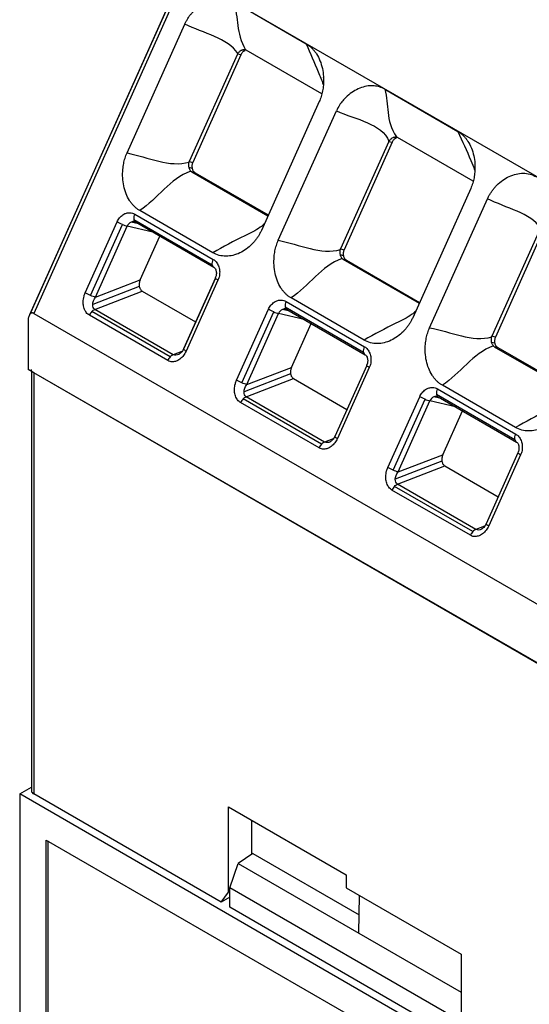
# Model space of a CAD drawing. Header units: millimetres. Extents: x 3 to 274, y 6 to 213.
# Tile 34 of 41: x 210.99 to 217.42, y 164.59 to 177.01. Entities that reach past the tile are written whole.
import ezdxf

# ---------------------------------------------------------------- set-up
doc = ezdxf.new("R2010")
doc.units = ezdxf.units.MM

msp = doc.modelspace()

# ---------------------------------------------------------------- linework, layer by layer
for p, q in [((213.0671, 177.6414), (211.1068, 173.2768)), ((211.1153, 173.2926), (213.0618, 177.6264)), ((213.0866, 177.583), (211.1653, 173.3055)), ((213.0866, 177.583), (220.9377, 173.0569)), ((213.6891, 177.2332), (214.6039, 176.7051)), ((212.3427, 175.3296), (213.0727, 176.955)), ((213.8284, 176.6188), (213.7911, 176.6267)), ((214.8019, 176.0748), (213.8483, 176.6253)), ((213.7371, 176.5758), (213.1287, 175.2213)), ((213.7791, 176.5669), (213.1723, 175.2107)), ((213.7791, 176.5669), (213.7371, 176.5758)), ((214.8228, 176.2767), (214.8217, 176.2795)), ((215.5949, 176.1331), (216.5166, 175.601)), ((214.7681, 175.9763), (214.038, 174.3509)), ((214.2519, 174.2275), (214.9855, 175.861)), ((215.6462, 175.4737), (215.0379, 174.1192)), ((215.6462, 175.4737), (215.6883, 175.4647)), ((215.7376, 175.5167), (215.7001, 175.5246)), ((215.7461, 175.5285), (215.7448, 175.5305)), ((216.7116, 174.9724), (215.7575, 175.5232)), ((215.6883, 175.4647), (215.0815, 174.1086)), ((213.1287, 175.2213), (213.1723, 175.2107)), ((213.1645, 175.1349), (213.1253, 175.1444)), ((213.1588, 175.0902), (214.1207, 174.5349)), ((213.2026, 175.0796), (213.1588, 175.0902)), ((213.2026, 175.0796), (214.1259, 174.5466)), ((216.6809, 174.8823), (215.9472, 173.2488)), ((216.1611, 173.1253), (216.8911, 174.7507)), ((213.425, 174.0706), (212.5033, 174.6027)), ((212.4288, 174.4908), (213.4187, 173.9193)), ((212.4405, 174.5586), (213.4305, 173.9871)), ((211.8158, 173.5643), (212.218, 174.4596)), ((211.8828, 173.5315), (212.2849, 174.4268)), ((211.9445, 173.51), (212.3466, 174.4054)), ((212.6702, 174.3305), (212.3466, 174.4054)), ((212.4872, 174.4362), (212.396, 174.4573)), ((212.4484, 174.4586), (213.4384, 173.8871)), ((217.5554, 174.3715), (216.9471, 173.017)), ((217.5975, 174.3626), (216.9907, 173.0064)), ((212.5091, 173.7269), (212.7568, 174.2806)), ((215.0379, 174.1192), (215.0815, 174.1086)), ((215.0737, 174.0327), (215.0345, 174.0422)), ((215.068, 173.988), (216.0299, 173.4328)), ((215.1118, 173.9774), (215.068, 173.988)), ((215.1118, 173.9774), (216.0351, 173.4444)), ((213.4575, 173.7524), (213.0553, 172.8571)), ((213.4577, 173.7498), (213.0556, 172.8544)), ((213.4665, 173.7794), (213.4567, 173.7527)), ((212.4982, 173.6442), (211.9099, 173.4183)), ((211.9445, 173.51), (212.5091, 173.7269)), ((213.4908, 173.7248), (213.0886, 172.8295)), ((211.937, 173.3564), (212.5351, 173.5861)), ((212.5351, 173.5861), (213.2082, 173.1975)), ((215.3342, 172.9684), (214.4124, 173.5006)), ((212.9269, 172.7849), (211.937, 173.3564)), ((213.725, 172.4621), (214.1272, 173.3574)), ((214.338, 173.3886), (215.3279, 172.8171)), ((214.3497, 173.4564), (215.3396, 172.8849)), ((214.3576, 173.3564), (215.3476, 172.7849)), ((211.1653, 173.3055), (219.0142, 168.7744)), ((212.8573, 172.711), (211.8674, 173.2825)), ((212.8879, 172.7572), (211.898, 173.3286)), ((213.792, 172.4293), (214.1941, 173.3247)), ((213.8537, 172.4079), (214.2558, 173.3032)), ((214.5794, 173.2284), (214.2558, 173.3032)), ((214.3964, 173.334), (214.3052, 173.3551)), ((211.0946, 173.2039), (211.0946, 172.5979)), ((214.4183, 172.6247), (214.666, 173.1784)), ((216.9907, 173.0064), (216.9471, 173.017)), ((216.9828, 172.9306), (216.9437, 172.9401)), ((216.9772, 172.8859), (217.939, 172.3306)), ((217.021, 172.8753), (216.9772, 172.8859)), ((217.021, 172.8753), (217.9443, 172.3423)), ((213.0363, 172.8269), (212.9269, 172.7849)), ((213.8537, 172.4079), (214.4183, 172.6247)), ((215.3667, 172.6503), (214.9645, 171.7549)), ((215.3669, 172.6476), (214.9648, 171.7523)), ((215.4, 172.6227), (214.9978, 171.7273)), ((215.3757, 172.6772), (215.3659, 172.6505)), ((211.1653, 172.5571), (211.0946, 172.5979)), ((211.136, 172.574), (211.136, 167.2854)), ((219.0639, 167.9973), (211.1653, 172.5568)), ((211.1653, 172.5568), (211.1653, 167.2446)), ((219.0786, 168.0014), (211.1654, 172.5571)), ((214.4074, 172.5421), (213.8191, 172.3162)), ((213.8462, 172.2542), (214.4443, 172.4839)), ((214.4443, 172.4839), (215.1174, 172.0953)), ((217.2434, 171.8663), (216.3216, 172.3984)), ((214.8361, 171.6828), (213.8462, 172.2542)), ((215.6342, 171.36), (216.0363, 172.2553)), ((216.3056, 172.2319), (216.2144, 172.253)), ((216.2472, 172.2865), (217.2371, 171.715)), ((216.2589, 172.3543), (217.2488, 171.7828)), ((216.2668, 172.2543), (217.2568, 171.6828)), ((214.7665, 171.6089), (213.7766, 172.1804)), ((214.7971, 171.655), (213.8072, 172.2265)), ((215.7012, 171.3272), (216.1033, 172.2225)), ((215.7628, 171.3057), (216.165, 172.2011)), ((216.4886, 172.1262), (216.165, 172.2011)), ((216.3275, 171.5226), (216.5752, 172.0763)), ((214.9455, 171.7248), (214.8361, 171.6828)), ((215.7628, 171.3057), (216.3275, 171.5226)), ((217.2758, 171.5481), (216.8737, 170.6528)), ((217.2761, 171.5455), (216.874, 170.6501)), ((217.3091, 171.5205), (216.907, 170.6252)), ((216.3165, 171.4399), (215.7283, 171.214)), ((215.7554, 171.1521), (216.3534, 171.3818)), ((216.3534, 171.3818), (217.0266, 170.9932)), ((216.7063, 170.5529), (215.7163, 171.1243)), ((216.7453, 170.5806), (215.7554, 171.1521)), ((216.6757, 170.5067), (215.6858, 171.0782)), ((216.8546, 170.6226), (216.7453, 170.5806)), ((210.9886, 167.2446), (211.136, 167.3297)), ((226.9338, 158.0396), (210.9886, 167.2446)), ((210.9886, 167.2446), (210.9886, 148.6683)), ((213.5318, 165.8784), (211.1653, 167.2446)), ((213.6225, 167.0823), (215.1075, 166.225)), ((213.6225, 166.0076), (213.6225, 167.0823)), ((213.9125, 166.9149), (213.9125, 166.4803)), ((211.3244, 166.6628), (226.5979, 157.8456)), ((211.3244, 148.8622), (211.3244, 166.6628)), ((211.3421, 166.6526), (211.3421, 148.8724)), ((213.9302, 166.4922), (213.7463, 166.3675)), ((213.9302, 166.4922), (215.2709, 165.7182)), ((213.6402, 166.0613), (213.7463, 166.3675)), ((213.7463, 166.3675), (215.2675, 165.4894)), ((215.1075, 166.225), (215.1075, 166.0609)), ((216.5393, 164.3876), (213.6402, 166.0613)), ((213.6402, 165.8158), (213.6402, 166.0613)), ((215.1075, 166.0609), (216.557, 165.2241)), ((213.5318, 165.8784), (213.6225, 166.0076)), ((213.6402, 165.941), (213.5318, 165.8784)), ((213.6402, 166.0178), (213.6225, 166.0076)), ((215.2674, 165.4894), (215.2747, 165.9644)), ((216.5393, 164.1422), (213.6402, 165.8158)), ((215.2674, 165.4893), (216.557, 164.7448)), ((216.557, 165.2241), (216.557, 164.3135))]:
    msp.add_line(p, q)
at = {"flags": 128}
for points in [[(213.4577, 173.7498), (213.4573, 173.7515), (213.4575, 173.7524)], [(215.3669, 172.6476), (215.3665, 172.6493), (215.3667, 172.6503)], [(217.2761, 171.5455), (217.2757, 171.5472), (217.2758, 171.5481)]]:
    msp.add_lwpolyline(points, dxfattribs=at)
for centre, radius, start, end in [((212.5505, 174.5047), 0.1224, 153.88309, 186.50596), ((212.4513, 174.8061), 0.4142, 246.31802, 255.35846), ((212.4398, 174.3661), 0.1012, 115.68293, 157.15254), ((212.4249, 174.3946), 0.069, 77.50559, 114.75819), ((213.4626, 173.924), 0.0441, 186.08611, 237.29101), ((214.3341, 173.2924), 0.069, 77.50559, 114.75819), ((214.4596, 173.4025), 0.1224, 153.88309, 186.50596), ((214.3605, 173.704), 0.4142, 246.31802, 255.35846), ((214.349, 173.2639), 0.1012, 115.68293, 157.15254), ((215.3718, 172.8218), 0.0441, 186.08611, 237.29101), ((216.2582, 172.1618), 0.1012, 115.68293, 157.15254), ((216.2433, 172.1903), 0.069, 77.50559, 114.75819), ((216.3688, 172.3004), 0.1224, 153.88309, 186.50596), ((216.2697, 172.6018), 0.4142, 246.31802, 255.35846), ((217.2814, 171.7198), 0.0445, 186.19826, 235.22242), ((211.1861, 167.2904), 0.0503, 185.69441, 245.6254)]:
    msp.add_arc(centre, radius, start, end)
for points, knots in [([(213.0727, 176.955), (213.0786, 176.9673), (213.0903, 176.992), (213.1114, 177.0273), (213.1351, 177.0615), (213.1617, 177.0944), (213.2036, 177.1398), (213.2646, 177.192), (213.3469, 177.24), (213.4339, 177.2705), (213.5224, 177.2801), (213.6101, 177.2712), (213.6629, 177.2458), (213.6891, 177.2332)], [0, 0, 0, 0, 0.0477503, 0.0963189, 0.1460753, 0.1973633, 0.2504968, 0.3745175, 0.5003626, 0.6244514, 0.7497777, 0.8761358, 1, 1, 1, 1]), ([(213.7415, 176.5837), (213.745, 176.5886), (213.7519, 176.5981), (213.7644, 176.6101), (213.7776, 176.62), (213.7867, 176.6245), (213.7911, 176.6267)], [0, 0, 0, 0, 0.25565555, 0.50875118, 0.75768242, 1, 1, 1, 1]), ([(213.8284, 176.6188), (213.8232, 176.6162), (213.813, 176.611), (213.7995, 176.599), (213.7878, 176.5844), (213.782, 176.5728), (213.7791, 176.5669)], [0, 0, 0, 0, 0.2550891, 0.4999975, 0.7449073, 1, 1, 1, 1]), ([(213.7911, 176.6267), (213.7963, 176.6286), (213.807, 176.6326), (213.8227, 176.6341), (213.8318, 176.6319), (213.8365, 176.6308)], [0, 0, 0, 0, 0.3185886, 0.6547126, 1, 1, 1, 1]), ([(213.8365, 176.6308), (213.8384, 176.6301), (213.8421, 176.6287), (213.8463, 176.6264), (213.8483, 176.6253)], [0, 0, 0, 0, 0.5039067, 1, 1, 1, 1]), ([(214.6039, 176.7051), (214.6138, 176.699), (214.6335, 176.6868), (214.6611, 176.6643), (214.6871, 176.6388), (214.7114, 176.6099), (214.7443, 176.5633), (214.7805, 176.4933), (214.8099, 176.3962), (214.8243, 176.292), (214.8227, 176.1958), (214.8114, 176.1116), (214.7944, 176.0412), (214.7768, 175.9978), (214.7681, 175.9763)], [0, 0, 0, 0, 0.0490661, 0.0982826, 0.1480211, 0.1986417, 0.2504861, 0.3738901, 0.5002368, 0.6238137, 0.7497985, 0.8363743, 0.9192291, 1, 1, 1, 1]), ([(214.6039, 176.7051), (214.6552, 176.5867), (214.7295, 176.4152), (214.7982, 176.2464), (214.8194, 176.194)], [0, 0, 0, 0, 0.6900203, 1, 1, 1, 1]), ([(215.5949, 176.1331), (215.5844, 176.1386), (215.5635, 176.1497), (215.5304, 176.1615), (215.4969, 176.17), (215.4633, 176.1748), (215.4125, 176.1773), (215.3433, 176.1692), (215.2584, 176.1403), (215.1771, 176.0932), (215.1132, 176.0407), (215.0627, 175.985), (215.0209, 175.9309), (214.9978, 175.8852), (214.9855, 175.861)], [0, 0, 0, 0, 0.0513004, 0.1026385, 0.1533277, 0.2027563, 0.2504095, 0.3746068, 0.5003525, 0.6212491, 0.7498932, 0.816988, 0.903262, 1, 1, 1, 1]), ([(216.5166, 175.601), (216.5263, 175.595), (216.5457, 175.583), (216.5728, 175.5608), (216.5984, 175.5355), (216.6224, 175.507), (216.6547, 175.461), (216.6904, 175.3919), (216.7197, 175.2962), (216.7344, 175.1936), (216.7335, 175.0987), (216.723, 175.0156), (216.7067, 174.946), (216.6894, 174.9033), (216.6809, 174.8823)], [0, 0, 0, 0, 0.04893843, 0.09808207, 0.14780587, 0.19847192, 0.25042259, 0.37363465, 0.50032651, 0.62405022, 0.74984115, 0.83689728, 0.91971415, 1, 1, 1, 1]), ([(216.5166, 175.601), (216.574, 175.478), (216.6508, 175.3138), (216.7134, 175.1561), (216.7291, 175.1164)], [0, 0, 0, 0, 0.7482531, 1, 1, 1, 1]), ([(215.6483, 175.4778), (215.6523, 175.4841), (215.6608, 175.4972), (215.679, 175.5137), (215.6929, 175.5209), (215.7001, 175.5246)], [0, 0, 0, 0, 0.3023613, 0.6330722, 1, 1, 1, 1]), ([(215.7376, 175.5167), (215.7324, 175.514), (215.7222, 175.5088), (215.7087, 175.4969), (215.697, 175.4822), (215.6912, 175.4707), (215.6883, 175.4647)], [0, 0, 0, 0, 0.2550891, 0.4999975, 0.7449073, 1, 1, 1, 1]), ([(215.7001, 175.5246), (215.7055, 175.5266), (215.7165, 175.5306), (215.7323, 175.5319), (215.7415, 175.5297), (215.7461, 175.5285)], [0, 0, 0, 0, 0.3270858, 0.6615134, 1, 1, 1, 1]), ([(215.7461, 175.5285), (215.748, 175.5278), (215.7516, 175.5264), (215.7555, 175.5242), (215.7575, 175.5232)], [0, 0, 0, 0, 0.5035946, 1, 1, 1, 1]), ([(212.5033, 174.6027), (212.4934, 174.6088), (212.4738, 174.6209), (212.4464, 174.6434), (212.4205, 174.6689), (212.3964, 174.6977), (212.3637, 174.7442), (212.3279, 174.8142), (212.2993, 174.9112), (212.2857, 175.0152), (212.2877, 175.111), (212.2994, 175.1949), (212.3164, 175.265), (212.334, 175.3083), (212.3427, 175.3296)], [0, 0, 0, 0, 0.0490809, 0.09829394, 0.1480168, 0.19861575, 0.25043849, 0.37384539, 0.50013481, 0.62357661, 0.74975277, 0.83632472, 0.91920881, 1, 1, 1, 1]), ([(213.1253, 175.1444), (213.1242, 175.1499), (213.122, 175.1611), (213.1211, 175.1788), (213.122, 175.1966), (213.1246, 175.2079), (213.1259, 175.2136)], [0, 0, 0, 0, 0.2481707, 0.4984978, 0.7492457, 1, 1, 1, 1]), ([(213.1474, 175.0992), (213.1443, 175.1032), (213.138, 175.1111), (213.1303, 175.1267), (213.127, 175.1386), (213.1253, 175.1444)], [0, 0, 0, 0, 0.3433923, 0.6792714, 1, 1, 1, 1]), ([(213.1588, 175.0902), (213.1567, 175.0915), (213.1523, 175.0943), (213.1491, 175.0976), (213.1474, 175.0992)], [0, 0, 0, 0, 0.495939, 1, 1, 1, 1]), ([(213.1723, 175.2107), (213.1699, 175.2045), (213.165, 175.1924), (213.1615, 175.1731), (213.161, 175.1536), (213.1633, 175.1412), (213.1645, 175.1349)], [0, 0, 0, 0, 0.2550972, 0.5000084, 0.7449154, 1, 1, 1, 1]), ([(213.1645, 175.1349), (213.1662, 175.1288), (213.1695, 175.1168), (213.1781, 175.1014), (213.189, 175.0885), (213.198, 175.0826), (213.2026, 175.0796)], [0, 0, 0, 0, 0.2550875, 0.499995, 0.744905, 1, 1, 1, 1]), ([(216.8911, 174.7507), (216.8969, 174.763), (216.9087, 174.7877), (216.9298, 174.823), (216.9535, 174.8572), (216.98, 174.8901), (217.0219, 174.9355), (217.083, 174.9877), (217.1652, 175.0357), (217.2522, 175.0662), (217.3408, 175.0758), (217.4284, 175.0669), (217.4813, 175.0415), (217.5075, 175.0289)], [0, 0, 0, 0, 0.0477503, 0.0963189, 0.1460753, 0.1973633, 0.2504968, 0.3745175, 0.5003626, 0.6244514, 0.7497777, 0.8761358, 1, 1, 1, 1]), ([(212.218, 174.4596), (212.2224, 174.4685), (212.2312, 174.4864), (212.2484, 174.5101), (212.2684, 174.5311), (212.2914, 174.549), (212.3137, 174.5627), (212.336, 174.5714), (212.3582, 174.5751), (212.3838, 174.5768), (212.4126, 174.5729), (212.4309, 174.5635), (212.4405, 174.5586)], [0, 0, 0, 0, 0.0965284, 0.1924051, 0.2900365, 0.3917043, 0.4994343, 0.5722923, 0.6585251, 0.7596347, 0.8728184, 1, 1, 1, 1]), ([(214.0767, 174.4372), (214.06, 174.4218), (213.9938, 174.3612), (213.7518, 174.2527), (213.556, 174.1436), (213.425, 174.0706)], [0, 0, 0, 0, 0.1011626, 0.398925, 1, 1, 1, 1]), ([(214.038, 174.3509), (214.0323, 174.3388), (214.0208, 174.3143), (214, 174.2793), (213.9765, 174.2452), (213.9499, 174.2122), (213.9081, 174.1665), (213.8475, 174.1139), (213.7657, 174.0653), (213.6792, 174.0341), (213.591, 174.024), (213.5038, 174.0328), (213.4511, 174.0581), (213.425, 174.0706)], [0, 0, 0, 0, 0.0472285, 0.0955354, 0.1452991, 0.1968663, 0.2505485, 0.3749919, 0.5004257, 0.6250515, 0.7497886, 0.8761352, 1, 1, 1, 1]), ([(214.4124, 173.5006), (214.4026, 173.5066), (214.383, 173.5188), (214.3556, 173.5412), (214.3297, 173.5667), (214.3056, 173.5956), (214.2729, 173.6421), (214.2371, 173.712), (214.2084, 173.809), (214.1949, 173.913), (214.1969, 174.0089), (214.2086, 174.0928), (214.2256, 174.1629), (214.2432, 174.2061), (214.2519, 174.2275)], [0, 0, 0, 0, 0.0490809, 0.0982939, 0.1480168, 0.1986157, 0.2504385, 0.3738454, 0.5001348, 0.6235766, 0.7497528, 0.8363247, 0.9192088, 1, 1, 1, 1]), ([(215.0345, 174.0422), (215.0334, 174.0478), (215.0311, 174.0589), (215.0303, 174.0767), (215.0312, 174.0944), (215.0338, 174.1058), (215.0351, 174.1115)], [0, 0, 0, 0, 0.2481707, 0.4984978, 0.7492457, 1, 1, 1, 1]), ([(215.0815, 174.1086), (215.0791, 174.1024), (215.0742, 174.0903), (215.0707, 174.0709), (215.0702, 174.0514), (215.0725, 174.0391), (215.0737, 174.0327)], [0, 0, 0, 0, 0.2550972, 0.5000084, 0.7449154, 1, 1, 1, 1]), ([(213.4305, 173.9871), (213.4374, 173.9826), (213.4513, 173.9735), (213.4692, 173.9548), (213.4847, 173.9324), (213.4973, 173.906), (213.5065, 173.8801), (213.5114, 173.8537), (213.5123, 173.8269), (213.5113, 173.7958), (213.5053, 173.7603), (213.4958, 173.7371), (213.4908, 173.7248)], [0, 0, 0, 0, 0.0965284, 0.1924051, 0.2900365, 0.3917043, 0.4994343, 0.5722923, 0.6585251, 0.7596347, 0.8728184, 1, 1, 1, 1]), ([(215.0566, 173.9971), (215.0534, 174.0011), (215.0472, 174.009), (215.0395, 174.0246), (215.0362, 174.0364), (215.0345, 174.0422)], [0, 0, 0, 0, 0.3433923, 0.6792714, 1, 1, 1, 1]), ([(215.068, 173.988), (215.0659, 173.9894), (215.0615, 173.9921), (215.0582, 173.9954), (215.0566, 173.9971)], [0, 0, 0, 0, 0.495939, 1, 1, 1, 1]), ([(215.0737, 174.0327), (215.0753, 174.0266), (215.0787, 174.0147), (215.0872, 173.9993), (215.0982, 173.9864), (215.1072, 173.9804), (215.1118, 173.9774)], [0, 0, 0, 0, 0.2550875, 0.49999497, 0.74490503, 1, 1, 1, 1]), ([(213.4383, 173.8866), (213.4427, 173.8837), (213.4506, 173.8786), (213.462, 173.8593), (213.4682, 173.8388), (213.4707, 173.8177), (213.4701, 173.7977), (213.4676, 173.7846), (213.4665, 173.7794)], [0, 0, 0, 0, 0.2585771, 0.4656655, 0.6172191, 0.7486894, 0.8994393, 1, 1, 1, 1]), ([(212.5091, 173.7269), (212.5063, 173.7201), (212.5009, 173.7067), (212.4966, 173.6857), (212.4953, 173.6646), (212.4972, 173.6511), (212.4982, 173.6442)], [0, 0, 0, 0, 0.25928446, 0.50654129, 0.75043993, 1, 1, 1, 1]), ([(212.4982, 173.6442), (212.4997, 173.6377), (212.5025, 173.6251), (212.5107, 173.6087), (212.5214, 173.5952), (212.5305, 173.5892), (212.5351, 173.5861)], [0, 0, 0, 0, 0.26130399, 0.5074207, 0.74969634, 1, 1, 1, 1]), ([(211.8674, 173.2825), (211.8604, 173.2871), (211.8464, 173.2963), (211.8286, 173.3159), (211.8137, 173.3395), (211.802, 173.3675), (211.7937, 173.3954), (211.7897, 173.4239), (211.7898, 173.4529), (211.7922, 173.4867), (211.7997, 173.5253), (211.8103, 173.5508), (211.8158, 173.5643)], [0, 0, 0, 0, 0.0923882, 0.1842398, 0.2783254, 0.3772275, 0.4831775, 0.5582377, 0.646245, 0.7486337, 0.8673429, 1, 1, 1, 1]), ([(214.1272, 173.3574), (214.1316, 173.3664), (214.1404, 173.3842), (214.1576, 173.4079), (214.1776, 173.4289), (214.2006, 173.4469), (214.2229, 173.4606), (214.2452, 173.4692), (214.2674, 173.4729), (214.293, 173.4747), (214.3218, 173.4708), (214.3401, 173.4614), (214.3497, 173.4564)], [0, 0, 0, 0, 0.0965284, 0.1924051, 0.2900365, 0.3917043, 0.4994343, 0.5722923, 0.6585251, 0.7596347, 0.8728184, 1, 1, 1, 1]), ([(211.1153, 173.2926), (211.1121, 173.2873), (211.1055, 173.2764), (211.0993, 173.2555), (211.0953, 173.2314), (211.0948, 173.2133), (211.0946, 173.2039)], [0, 0, 0, 0, 0.2323099, 0.473448, 0.7280331, 1, 1, 1, 1]), ([(211.1653, 173.3055), (211.1623, 173.307), (211.1562, 173.31), (211.1473, 173.3114), (211.1368, 173.3104), (211.1252, 173.3049), (211.1188, 173.2969), (211.1153, 173.2926)], [0, 0, 0, 0, 0.1389467, 0.2832001, 0.4389411, 0.7036185, 1, 1, 1, 1]), ([(215.9859, 173.335), (215.9692, 173.3196), (215.903, 173.2591), (215.661, 173.1506), (215.4652, 173.0414), (215.3342, 172.9684)], [0, 0, 0, 0, 0.1011626, 0.398925, 1, 1, 1, 1]), ([(215.9472, 173.2488), (215.9415, 173.2367), (215.93, 173.2121), (215.9092, 173.1771), (215.8857, 173.143), (215.8591, 173.11), (215.8173, 173.0644), (215.7567, 173.0117), (215.6749, 172.9631), (215.5884, 172.9319), (215.5002, 172.9219), (215.413, 172.9306), (215.3603, 172.9559), (215.3342, 172.9684)], [0, 0, 0, 0, 0.0472285, 0.0955354, 0.1452991, 0.1968663, 0.2505485, 0.3749919, 0.5004257, 0.6250515, 0.7497886, 0.8761352, 1, 1, 1, 1]), ([(216.3216, 172.3984), (216.3118, 172.4045), (216.2922, 172.4166), (216.2647, 172.4391), (216.2389, 172.4646), (216.2147, 172.4934), (216.1821, 172.5399), (216.1463, 172.6099), (216.1176, 172.7069), (216.1041, 172.8109), (216.1061, 172.9067), (216.1177, 172.9906), (216.1348, 173.0607), (216.1524, 173.104), (216.1611, 173.1253)], [0, 0, 0, 0, 0.0490809, 0.0982939, 0.1480168, 0.1986157, 0.2504385, 0.3738454, 0.5001348, 0.6235766, 0.7497528, 0.8363247, 0.9192088, 1, 1, 1, 1]), ([(216.9437, 172.9401), (216.9426, 172.9456), (216.9403, 172.9568), (216.9394, 172.9745), (216.9404, 172.9923), (216.943, 173.0036), (216.9443, 173.0093)], [0, 0, 0, 0, 0.2481707, 0.4984978, 0.7492457, 1, 1, 1, 1]), ([(216.9907, 173.0064), (216.9882, 173.0002), (216.9834, 172.9881), (216.9799, 172.9688), (216.9794, 172.9493), (216.9817, 172.9369), (216.9828, 172.9306)], [0, 0, 0, 0, 0.2550972, 0.5000084, 0.7449154, 1, 1, 1, 1]), ([(215.3396, 172.8849), (215.3466, 172.8804), (215.3605, 172.8714), (215.3784, 172.8526), (215.3939, 172.8303), (215.4064, 172.8039), (215.4156, 172.778), (215.4206, 172.7516), (215.4215, 172.7248), (215.4205, 172.6937), (215.4145, 172.6581), (215.405, 172.6349), (215.4, 172.6227)], [0, 0, 0, 0, 0.0965284, 0.1924051, 0.2900365, 0.3917043, 0.4994343, 0.5722923, 0.6585251, 0.7596347, 0.8728184, 1, 1, 1, 1]), ([(216.9658, 172.8949), (216.9626, 172.8989), (216.9564, 172.9068), (216.9487, 172.9224), (216.9453, 172.9343), (216.9437, 172.9401)], [0, 0, 0, 0, 0.34339232, 0.67927142, 1, 1, 1, 1]), ([(216.9772, 172.8859), (216.9751, 172.8872), (216.9707, 172.89), (216.9674, 172.8933), (216.9658, 172.8949)], [0, 0, 0, 0, 0.49593904, 1, 1, 1, 1]), ([(216.9828, 172.9306), (216.9845, 172.9245), (216.9879, 172.9125), (216.9964, 172.8971), (217.0074, 172.8842), (217.0164, 172.8783), (217.021, 172.8753)], [0, 0, 0, 0, 0.2550875, 0.49999497, 0.74490503, 1, 1, 1, 1]), ([(213.0886, 172.8295), (213.0838, 172.8196), (213.0741, 172.7998), (213.0556, 172.7733), (213.0345, 172.7495), (213.0103, 172.7289), (212.987, 172.7129), (212.9638, 172.7023), (212.9409, 172.6972), (212.9147, 172.694), (212.8854, 172.6968), (212.867, 172.7061), (212.8573, 172.711)], [0, 0, 0, 0, 0.1014408, 0.2016882, 0.3028373, 0.4069288, 0.5158379, 0.5885272, 0.6730378, 0.7709461, 0.8793732, 1, 1, 1, 1]), ([(213.0552, 172.856), (213.0462, 172.8396), (213.0295, 172.8093), (213.0053, 172.7937), (212.9942, 172.7865)], [0, 0, 0, 0, 0.5392417, 1, 1, 1, 1]), ([(213.0573, 172.8582), (213.0566, 172.858), (213.0546, 172.8574), (213.0552, 172.8556), (213.0556, 172.8544)], [0, 0, 0, 0, 0.3288665, 1, 1, 1, 1]), ([(215.3475, 172.7844), (215.3519, 172.7816), (215.3598, 172.7764), (215.3712, 172.7571), (215.3774, 172.7366), (215.3799, 172.7156), (215.3793, 172.6956), (215.3767, 172.6825), (215.3757, 172.6772)], [0, 0, 0, 0, 0.2585771, 0.4656655, 0.6172191, 0.7486894, 0.8994393, 1, 1, 1, 1]), ([(214.4183, 172.6247), (214.4155, 172.6179), (214.4101, 172.6046), (214.4058, 172.5835), (214.4045, 172.5624), (214.4064, 172.5489), (214.4074, 172.5421)], [0, 0, 0, 0, 0.25928446, 0.50654129, 0.75043993, 1, 1, 1, 1]), ([(211.1653, 172.5568), (211.1569, 172.5627), (211.1401, 172.5745), (211.1374, 172.5896), (211.1361, 172.5972)], [0, 0, 0, 0, 0.5002975, 1, 1, 1, 1]), ([(214.4074, 172.5421), (214.4088, 172.5356), (214.4117, 172.523), (214.4199, 172.5066), (214.4306, 172.493), (214.4397, 172.487), (214.4443, 172.4839)], [0, 0, 0, 0, 0.261304, 0.5074207, 0.7496963, 1, 1, 1, 1]), ([(213.7766, 172.1804), (213.7696, 172.185), (213.7556, 172.1942), (213.7378, 172.2138), (213.7229, 172.2373), (213.7111, 172.2653), (213.7029, 172.2932), (213.6989, 172.3218), (213.699, 172.3507), (213.7013, 172.3845), (213.7089, 172.4231), (213.7195, 172.4486), (213.725, 172.4621)], [0, 0, 0, 0, 0.0923882, 0.1842398, 0.2783254, 0.3772275, 0.4831775, 0.5582377, 0.646245, 0.7486337, 0.8673429, 1, 1, 1, 1]), ([(216.0363, 172.2553), (216.0408, 172.2642), (216.0496, 172.2821), (216.0668, 172.3058), (216.0868, 172.3268), (216.1098, 172.3447), (216.1321, 172.3584), (216.1544, 172.3671), (216.1766, 172.3707), (216.2022, 172.3725), (216.231, 172.3686), (216.2492, 172.3592), (216.2589, 172.3543)], [0, 0, 0, 0, 0.0965284, 0.1924051, 0.2900365, 0.3917043, 0.4994343, 0.5722923, 0.6585251, 0.7596347, 0.8728184, 1, 1, 1, 1]), ([(217.8951, 172.2329), (217.8784, 172.2175), (217.8122, 172.1569), (217.5702, 172.0484), (217.3744, 171.9393), (217.2434, 171.8663)], [0, 0, 0, 0, 0.1011626, 0.398925, 1, 1, 1, 1]), ([(217.8564, 172.1466), (217.8507, 172.1345), (217.8392, 172.11), (217.8184, 172.075), (217.7949, 172.0409), (217.7683, 172.0079), (217.7265, 171.9622), (217.6659, 171.9096), (217.584, 171.861), (217.4976, 171.8298), (217.4094, 171.8197), (217.3222, 171.8285), (217.2695, 171.8538), (217.2434, 171.8663)], [0, 0, 0, 0, 0.04722854, 0.09553538, 0.14529912, 0.1968663, 0.25054851, 0.37499194, 0.50042566, 0.62505151, 0.74978864, 0.87613525, 1, 1, 1, 1]), ([(214.9644, 171.7538), (214.9554, 171.7375), (214.9387, 171.7071), (214.9145, 171.6916), (214.9034, 171.6844)], [0, 0, 0, 0, 0.5392417, 1, 1, 1, 1]), ([(214.9665, 171.756), (214.9658, 171.7558), (214.9638, 171.7553), (214.9644, 171.7535), (214.9648, 171.7523)], [0, 0, 0, 0, 0.3288665, 1, 1, 1, 1]), ([(217.2488, 171.7828), (217.2558, 171.7783), (217.2697, 171.7692), (217.2876, 171.7505), (217.303, 171.7281), (217.3156, 171.7017), (217.3248, 171.6758), (217.3298, 171.6494), (217.3307, 171.6226), (217.3297, 171.5915), (217.3237, 171.556), (217.3142, 171.5328), (217.3091, 171.5205)], [0, 0, 0, 0, 0.0965284, 0.1924051, 0.2900365, 0.3917043, 0.4994343, 0.5722923, 0.6585251, 0.7596347, 0.8728184, 1, 1, 1, 1]), ([(214.9978, 171.7273), (214.993, 171.7174), (214.9833, 171.6977), (214.9648, 171.6711), (214.9437, 171.6473), (214.9195, 171.6267), (214.8962, 171.6107), (214.873, 171.6002), (214.8501, 171.5951), (214.8239, 171.5919), (214.7946, 171.5946), (214.7762, 171.604), (214.7665, 171.6089)], [0, 0, 0, 0, 0.1014408, 0.2016882, 0.3028373, 0.4069288, 0.5158379, 0.5885272, 0.6730378, 0.7709461, 0.8793732, 1, 1, 1, 1]), ([(217.2567, 171.6828), (217.2618, 171.679), (217.2701, 171.673), (217.2801, 171.6547), (217.2859, 171.6369), (217.2895, 171.6146), (217.2884, 171.5829), (217.2803, 171.5604), (217.2758, 171.5481)], [0, 0, 0, 0, 0.2470161, 0.3987287, 0.48436565, 0.61449499, 0.79031147, 1, 1, 1, 1]), ([(216.3275, 171.5226), (216.3247, 171.5158), (216.3193, 171.5024), (216.315, 171.4814), (216.3137, 171.4603), (216.3156, 171.4468), (216.3165, 171.4399)], [0, 0, 0, 0, 0.2592845, 0.5065413, 0.7504399, 1, 1, 1, 1]), ([(216.3165, 171.4399), (216.318, 171.4334), (216.3209, 171.4208), (216.3291, 171.4044), (216.3398, 171.3909), (216.3489, 171.3849), (216.3534, 171.3818)], [0, 0, 0, 0, 0.261304, 0.5074207, 0.7496963, 1, 1, 1, 1]), ([(215.6858, 171.0782), (215.6788, 171.0828), (215.6648, 171.092), (215.647, 171.1116), (215.6321, 171.1352), (215.6203, 171.1632), (215.6121, 171.1911), (215.6081, 171.2196), (215.6082, 171.2486), (215.6105, 171.2824), (215.6181, 171.321), (215.6286, 171.3465), (215.6342, 171.36)], [0, 0, 0, 0, 0.09238817, 0.18423984, 0.27832536, 0.37722755, 0.48317753, 0.5582377, 0.64624497, 0.74863373, 0.86734295, 1, 1, 1, 1]), ([(216.907, 170.6252), (216.9022, 170.6154), (216.8926, 170.5958), (216.8742, 170.5695), (216.8531, 170.5457), (216.8288, 170.525), (216.8058, 170.5089), (216.7833, 170.4985), (216.7613, 170.4934), (216.7352, 170.4896), (216.705, 170.4919), (216.6858, 170.5016), (216.6757, 170.5067)], [0, 0, 0, 0, 0.1002431, 0.1999168, 0.3010917, 0.4057493, 0.5156831, 0.5835474, 0.6649275, 0.7612118, 0.8740964, 1, 1, 1, 1]), ([(216.8735, 170.6517), (216.8646, 170.6353), (216.8479, 170.605), (216.8237, 170.5894), (216.8126, 170.5822)], [0, 0, 0, 0, 0.5392417, 1, 1, 1, 1]), ([(216.8757, 170.6539), (216.875, 170.6537), (216.873, 170.6531), (216.8736, 170.6513), (216.874, 170.6501)], [0, 0, 0, 0, 0.3288665, 1, 1, 1, 1])]:
    msp.add_open_spline(points, degree=3, knots=knots)
for points in [[(213.6891, 177.2332), (213.7533, 177.0292), (213.7149, 176.8469), (213.8365, 176.6308)], [(213.7415, 176.5837), (213.6184, 176.7772), (213.3049, 176.8377), (213.0727, 176.955)], [(213.7371, 176.5758), (213.7384, 176.5785), (213.7399, 176.5812), (213.7415, 176.5837)], [(215.5949, 176.1331), (215.6523, 175.9306), (215.5986, 175.7517), (215.7448, 175.5305)], [(214.9855, 175.861), (215.2296, 175.7494), (215.5611, 175.6989), (215.6483, 175.4778)], [(215.6462, 175.4737), (215.6469, 175.4751), (215.6476, 175.4765), (215.6483, 175.4778)], [(212.3427, 175.3296), (212.6062, 175.2783), (212.8864, 175.1412), (213.1259, 175.2136)], [(213.1259, 175.2136), (213.1268, 175.2162), (213.1277, 175.2188), (213.1287, 175.2213)], [(213.1474, 175.0992), (212.8835, 175.0043), (212.7299, 174.7511), (212.5033, 174.6027)], [(217.5598, 174.3794), (217.4368, 174.5729), (217.1232, 174.6334), (216.8911, 174.7507)], [(212.4288, 174.4908), (212.4322, 174.4706), (212.4442, 174.458), (212.4579, 174.4549)], [(212.2849, 174.4268), (212.2598, 174.4374), (212.2346, 174.45), (212.218, 174.4596)], [(214.2519, 174.2275), (214.5154, 174.1761), (214.7955, 174.0391), (215.0351, 174.1115)], [(215.0351, 174.1115), (215.036, 174.1141), (215.0369, 174.1166), (215.0379, 174.1192)], [(213.4187, 173.9193), (213.4154, 173.9396), (213.4209, 173.9658), (213.4305, 173.9871)], [(215.0566, 173.9971), (214.7927, 173.9022), (214.6391, 173.6489), (214.4124, 173.5006)], [(213.4908, 173.7248), (213.4741, 173.7344), (213.4602, 173.7444), (213.4577, 173.7498)], [(211.8828, 173.5315), (211.859, 173.5415), (211.8343, 173.5536), (211.8158, 173.5643)], [(211.9446, 173.51), (211.9294, 173.5134), (211.9066, 173.5213), (211.8828, 173.5314)], [(211.9099, 173.4183), (211.9113, 173.4468), (211.9241, 173.4804), (211.9446, 173.51)], [(211.898, 173.3286), (211.9102, 173.3416), (211.9239, 173.3514), (211.937, 173.3564)], [(211.937, 173.3564), (211.9185, 173.3671), (211.9085, 173.3899), (211.9099, 173.4183)], [(214.1941, 173.3247), (214.169, 173.3353), (214.1438, 173.3478), (214.1272, 173.3574)], [(214.338, 173.3886), (214.3414, 173.3684), (214.3534, 173.3559), (214.3671, 173.3527)], [(211.898, 173.3286), (211.8857, 173.3157), (211.875, 173.2995), (211.8674, 173.2825)], [(216.1611, 173.1253), (216.4246, 173.074), (216.7047, 172.9369), (216.9443, 173.0093)], [(216.9443, 173.0093), (216.9451, 173.0119), (216.9461, 173.0145), (216.9471, 173.017)], [(215.3279, 172.8171), (215.3245, 172.8374), (215.3301, 172.8637), (215.3396, 172.8849)], [(216.9658, 172.8949), (216.7019, 172.8), (216.5483, 172.5468), (216.3216, 172.3984)], [(212.8879, 172.7572), (212.8757, 172.7442), (212.8649, 172.728), (212.8573, 172.711)], [(212.9269, 172.785), (212.9138, 172.7799), (212.9001, 172.7702), (212.8879, 172.7572)], [(212.9998, 172.7891), (212.9723, 172.7758), (212.9454, 172.7742), (212.9269, 172.785)], [(213.0556, 172.8544), (213.058, 172.8494), (213.0701, 172.8402), (213.0886, 172.8295)], [(215.4, 172.6227), (215.3833, 172.6323), (215.3694, 172.6423), (215.3669, 172.6476)], [(213.792, 172.4293), (213.7682, 172.4394), (213.7435, 172.4514), (213.725, 172.4621)], [(213.8538, 172.4078), (213.8386, 172.4113), (213.8158, 172.4192), (213.792, 172.4293)], [(213.8191, 172.3162), (213.8205, 172.3446), (213.8333, 172.3783), (213.8538, 172.4078)], [(213.8072, 172.2265), (213.8194, 172.2395), (213.8331, 172.2492), (213.8462, 172.2542)], [(213.8462, 172.2542), (213.8277, 172.2649), (213.8177, 172.2877), (213.8191, 172.3162)], [(216.1033, 172.2225), (216.0782, 172.2331), (216.053, 172.2457), (216.0363, 172.2553)], [(216.2472, 172.2865), (216.2506, 172.2663), (216.2626, 172.2537), (216.2763, 172.2506)], [(213.8072, 172.2265), (213.7949, 172.2135), (213.7842, 172.1973), (213.7766, 172.1804)], [(214.9648, 171.7523), (214.9671, 171.7472), (214.9793, 171.738), (214.9978, 171.7273)], [(217.2371, 171.715), (217.2337, 171.7353), (217.2393, 171.7615), (217.2488, 171.7828)], [(214.7971, 171.655), (214.7849, 171.642), (214.7741, 171.6258), (214.7665, 171.6089)], [(214.8361, 171.6828), (214.823, 171.6778), (214.8093, 171.668), (214.7971, 171.655)], [(214.909, 171.687), (214.8815, 171.6737), (214.8546, 171.672), (214.8361, 171.6828)], [(217.3091, 171.5205), (217.2925, 171.5301), (217.2786, 171.5401), (217.2761, 171.5455)], [(215.7012, 171.3272), (215.6774, 171.3372), (215.6527, 171.3493), (215.6342, 171.36)], [(215.763, 171.3057), (215.7478, 171.3091), (215.725, 171.317), (215.7012, 171.3271)], [(215.7283, 171.214), (215.7297, 171.2425), (215.7425, 171.2761), (215.763, 171.3057)], [(215.7163, 171.1243), (215.7041, 171.1114), (215.6934, 171.0952), (215.6858, 171.0782)], [(215.7163, 171.1243), (215.7286, 171.1373), (215.7423, 171.1471), (215.7554, 171.1521)], [(215.7554, 171.1521), (215.7368, 171.1628), (215.7269, 171.1856), (215.7283, 171.214)], [(216.874, 170.6501), (216.8763, 170.6451), (216.8885, 170.6359), (216.907, 170.6252)], [(216.7063, 170.5529), (216.6941, 170.5399), (216.6833, 170.5237), (216.6757, 170.5067)], [(216.7453, 170.5807), (216.7322, 170.5756), (216.7185, 170.5659), (216.7063, 170.5529)], [(216.8182, 170.5848), (216.7906, 170.5715), (216.7638, 170.5699), (216.7453, 170.5807)]]:
    msp.add_open_spline(points, degree=3)

doc.saveas('drawing.dxf')
